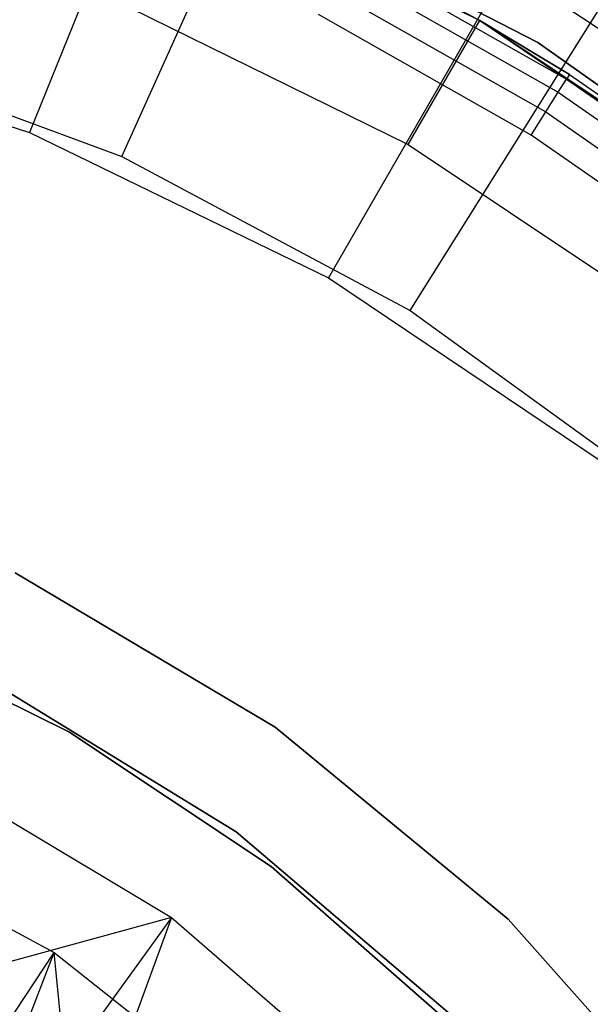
# Model space of a CAD drawing. Extents: x -91 to 92, y -91 to 92.
# Tile 237 of 256: x 12.48 to 20.43, y 19.05 to 32.78. Entities that reach past the tile are written whole.
import ezdxf

# ---------------------------------------------------------------- set-up
doc = ezdxf.new("R2010")
doc.units = 0
doc.header["$LTSCALE"] = 25.4
doc.layers.get('0').update_dxf_attribs({"linetype": 'CONTINUOUS'})

# ---------------------------------------------------------------- blocks, each defined once
blk = doc.blocks.new('NL2500012258_STL_2')
at = {"color": 0}
for p, q in [((106.147, 30.446, 179), (108.605, 35.914, 173.005)), ((106.147, 30.446, 179), (108.605, 35.914, 173.005)), ((106.73, 35.418, 172.5), (104.862, 30.78, 177.5)), ((106.73, 35.418, 172.5), (104.862, 30.78, 177.5)), ((111.136, 32.346, 153.114), (106.754, 34.507, 153.114)), ((111.136, 32.346, 153.114), (106.754, 34.507, 153.114)), ((111.136, 32.346, 149.182), (106.754, 34.507, 149.182)), ((106.754, 34.507, 152.882), (111.136, 32.346, 152.882)), ((106.754, 34.507, 152.882), (111.136, 32.346, 152.882)), ((111.136, 32.346, 149.182), (106.754, 34.507, 149.182)), ((111.945, 32.035, 183), (107.401, 34.389, 183)), ((107.401, 34.389, 185), (111.945, 32.035, 185)), ((107.401, 34.389, 185), (111.945, 32.035, 185)), ((111.945, 32.035, 183), (107.401, 34.389, 183)), ((110.166, 28.299, 179), (113.346, 33.381, 173.005)), ((110.166, 28.299, 179), (113.346, 33.381, 173.005)), ((111.136, 32.346, 163.182), (109.305, 33.251, 163.565)), ((109.305, 33.251, 163.565), (112.345, 31.527, 163.565)), ((111.136, 32.346, 163.182), (109.305, 33.251, 163.565)), ((109.305, 33.251, 163.565), (112.345, 31.527, 163.565)), ((109.34, 33.319, 163.182), (111.136, 32.346, 153.114)), ((109.34, 33.319, 163.182), (111.136, 32.346, 163.182)), ((109.34, 33.319, 163.182), (111.136, 32.346, 153.114)), ((109.34, 33.319, 163.182), (111.136, 32.346, 163.182)), ((111.521, 33.087, 172.5), (109.026, 28.754, 177.5)), ((111.521, 33.087, 172.5), (109.026, 28.754, 177.5)), ((109.207, 33.057, 163.889), (112.229, 31.344, 163.889)), ((109.207, 33.057, 163.889), (112.229, 31.344, 163.889)), ((111.521, 33.087, 172.5), (115.941, 30.113, 172.5)), ((111.521, 33.087, 172.5), (115.941, 30.113, 172.5)), ((109.061, 32.768, 164.106), (112.056, 31.07, 164.106)), ((109.061, 32.768, 164.106), (112.056, 31.07, 164.106)), ((105.989, 32.659, 147.182), (110.136, 30.614, 147.182)), ((105.989, 32.659, 147.182), (110.136, 30.614, 147.182)), ((111.852, 30.746, 164.182), (108.888, 32.427, 164.182)), ((111.852, 30.746, 164.182), (108.888, 32.427, 164.182)), ((110.136, 30.614, 147.182), (111.136, 32.346, 149.182)), ((110.136, 30.614, 147.182), (111.136, 32.346, 149.182)), ((111.136, 32.346, 163.182), (111.136, 32.346, 153.114)), ((111.136, 32.346, 163.182), (111.136, 32.346, 153.114)), ((111.136, 32.346, 163.182), (112.385, 31.592, 163.182)), ((112.385, 31.592, 163.182), (111.136, 32.346, 153.114)), ((112.385, 31.592, 163.182), (111.136, 32.346, 153.114)), ((115.198, 29.632, 153.114), (111.136, 32.346, 153.114)), ((115.198, 29.632, 153.114), (111.136, 32.346, 153.114)), ((111.136, 32.346, 163.182), (112.385, 31.592, 163.182)), ((111.136, 32.346, 163.182), (112.345, 31.527, 163.565)), ((111.136, 32.346, 163.182), (112.345, 31.527, 163.565)), ((115.198, 29.632, 149.182), (111.136, 32.346, 149.182)), ((111.136, 32.346, 149.182), (111.136, 32.346, 152.882)), ((111.136, 32.346, 152.882), (115.198, 29.632, 152.882)), ((111.136, 32.346, 149.182), (111.136, 32.346, 152.882)), ((111.136, 32.346, 152.882), (115.198, 29.632, 152.882)), ((115.198, 29.632, 149.182), (111.136, 32.346, 149.182)), ((100.456, 32.206, 177.5), (104.862, 30.78, 177.5)), ((100.456, 32.206, 177.5), (104.862, 30.78, 177.5)), ((101.873, 32.026, 179), (106.147, 30.446, 179)), ((101.873, 32.026, 179), (106.147, 30.446, 179)), ((116.127, 29.083, 183), (111.945, 32.035, 183)), ((111.945, 32.035, 185), (116.127, 29.083, 185)), ((111.945, 32.035, 185), (116.127, 29.083, 185)), ((111.945, 32.035, 185), (111.945, 32.035, 183)), ((116.127, 29.083, 183), (111.945, 32.035, 183)), ((111.945, 32.035, 185), (111.945, 32.035, 183)), ((112.385, 31.592, 163.182), (112.345, 31.527, 163.565)), ((112.385, 31.592, 163.182), (112.345, 31.527, 163.565)), ((112.385, 31.592, 163.182), (115.198, 29.632, 153.114)), ((112.385, 31.592, 163.182), (115.256, 29.587, 163.182)), ((112.385, 31.592, 163.182), (115.198, 29.632, 153.114)), ((112.385, 31.592, 163.182), (115.256, 29.587, 163.182)), ((112.229, 31.344, 163.889), (112.345, 31.527, 163.565)), ((112.229, 31.344, 163.889), (112.345, 31.527, 163.565)), ((112.345, 31.527, 163.565), (115.21, 29.527, 163.565)), ((112.345, 31.527, 163.565), (115.21, 29.527, 163.565)), ((112.056, 31.07, 164.106), (112.229, 31.344, 163.889)), ((112.056, 31.07, 164.106), (112.229, 31.344, 163.889)), ((112.229, 31.344, 163.889), (115.077, 29.355, 163.889)), ((112.229, 31.344, 163.889), (115.077, 29.355, 163.889)), ((111.852, 30.746, 164.182), (112.056, 31.07, 164.106)), ((111.852, 30.746, 164.182), (112.056, 31.07, 164.106)), ((112.056, 31.07, 164.106), (114.879, 29.098, 164.106)), ((112.056, 31.07, 164.106), (114.879, 29.098, 164.106)), ((104.862, 30.78, 177.5), (109.026, 28.754, 177.5)), ((104.862, 30.78, 177.5), (109.026, 28.754, 177.5)), ((114.646, 28.795, 164.182), (111.852, 30.746, 164.182)), ((114.646, 28.795, 164.182), (111.852, 30.746, 164.182)), ((110.136, 30.614, 147.182), (113.981, 28.045, 147.182)), ((110.136, 30.614, 147.182), (113.981, 28.045, 147.182)), ((106.147, 30.446, 179), (110.166, 28.299, 179)), ((106.147, 30.446, 179), (110.166, 28.299, 179)), ((109.026, 28.754, 177.5), (112.867, 26.169, 177.5)), ((109.026, 28.754, 177.5), (112.867, 26.169, 177.5)), ((110.166, 28.299, 179), (113.856, 25.625, 179)), ((110.166, 28.299, 179), (113.856, 25.625, 179)), ((108.282, 22.487, 1717), (104.663, 24.638, 1717)), ((104.663, 24.638, 1641), (108.282, 22.487, 1641)), ((108.282, 22.487, 1717), (104.663, 24.638, 1717)), ((104.663, 24.638, 1641), (108.282, 22.487, 1641)), ((105.411, 22.424, 1644), (102.373, 23.922, 1644)), ((102.373, 23.922, 1643), (105.411, 22.424, 1643)), ((105.411, 22.424, 1644), (102.373, 23.922, 1644)), ((102.373, 23.922, 1643), (105.411, 22.424, 1643)), ((104.265, 23.16, 1717), (107.743, 21.028, 1717)), ((107.743, 21.028, 1641), (104.265, 23.16, 1641)), ((107.743, 21.028, 1641), (104.265, 23.16, 1641)), ((104.265, 23.16, 1717), (107.743, 21.028, 1717)), ((108.228, 20.542, 1644), (105.411, 22.424, 1644)), ((105.411, 22.424, 1643), (108.228, 20.542, 1643)), ((105.411, 22.424, 1644), (105.411, 22.424, 1643)), ((108.228, 20.542, 1644), (105.411, 22.424, 1644)), ((105.411, 22.424, 1643), (108.228, 20.542, 1643)), ((105.411, 22.424, 1644), (105.411, 22.424, 1643)), ((111.53, 19.808, 1717), (108.282, 22.487, 1717)), ((108.282, 22.487, 1641), (111.53, 19.808, 1641)), ((108.282, 22.487, 1717), (108.282, 22.487, 1641)), ((111.53, 19.808, 1717), (108.282, 22.487, 1717)), ((108.282, 22.487, 1641), (111.53, 19.808, 1641)), ((108.282, 22.487, 1717), (108.282, 22.487, 1641)), ((103.178, 22.026, 179), (106.841, 19.83, 179)), ((103.178, 22.026, 179), (106.841, 19.83, 179)), ((101.546, 21.31, 177.5), (105.206, 19.346, 177.5)), ((101.546, 21.31, 177.5), (105.206, 19.346, 177.5)), ((107.743, 21.028, 1717), (110.846, 18.379, 1717)), ((110.846, 18.379, 1641), (107.743, 21.028, 1641)), ((107.743, 21.028, 1641), (107.743, 21.028, 1717)), ((107.743, 21.028, 1641), (107.743, 21.028, 1717)), ((110.846, 18.379, 1641), (107.743, 21.028, 1641)), ((107.743, 21.028, 1717), (110.846, 18.379, 1717)), ((110.775, 18.308, 1644), (108.228, 20.542, 1644)), ((108.228, 20.542, 1643), (110.775, 18.308, 1643)), ((108.228, 20.542, 1644), (108.228, 20.542, 1643)), ((110.775, 18.308, 1644), (108.228, 20.542, 1644)), ((108.228, 20.542, 1643), (110.775, 18.308, 1643)), ((108.228, 20.542, 1644), (108.228, 20.542, 1643)), ((106.841, 19.83, 179), (102.242, 18.577, 182.5)), ((106.841, 19.83, 179), (102.242, 18.577, 182.5)), ((106.841, 19.83, 179), (104.787, 16.996, 182.5)), ((106.841, 19.83, 179), (104.787, 16.996, 182.5)), ((106.841, 19.83, 179), (105.582, 16.39, 182.5)), ((106.841, 19.83, 179), (105.582, 16.39, 182.5)), ((106.841, 19.83, 179), (110.067, 17.032, 179)), ((106.841, 19.83, 179), (110.067, 17.032, 179)), ((114.332, 16.665, 1717), (111.53, 19.808, 1717)), ((111.53, 19.808, 1641), (114.332, 16.665, 1641)), ((111.53, 19.808, 1717), (111.53, 19.808, 1641)), ((114.332, 16.665, 1717), (111.53, 19.808, 1717)), ((111.53, 19.808, 1641), (114.332, 16.665, 1641)), ((111.53, 19.808, 1717), (111.53, 19.808, 1641)), ((103.032, 16.045, 181.452), (105.206, 19.346, 177.5)), ((103.032, 16.045, 181.452), (105.206, 19.346, 177.5)), ((103.742, 15.555, 181.452), (105.206, 19.346, 177.5)), ((103.742, 15.555, 181.452), (105.206, 19.346, 177.5)), ((105.728, 13.899, 181.452), (105.206, 19.346, 177.5)), ((105.206, 19.346, 177.5), (108.456, 16.759, 177.5)), ((105.728, 13.899, 181.452), (105.206, 19.346, 177.5)), ((105.206, 19.346, 177.5), (108.456, 16.759, 177.5))]:
    blk.add_line(p, q, dxfattribs=at)

msp = doc.modelspace()

# ---------------------------------------------------------------- block references
at = {"color": 0}
msp.add_blockref('NL2500012258_STL_2', (-92.243, 0.428, -1717), dxfattribs=at)

doc.saveas('drawing.dxf')
